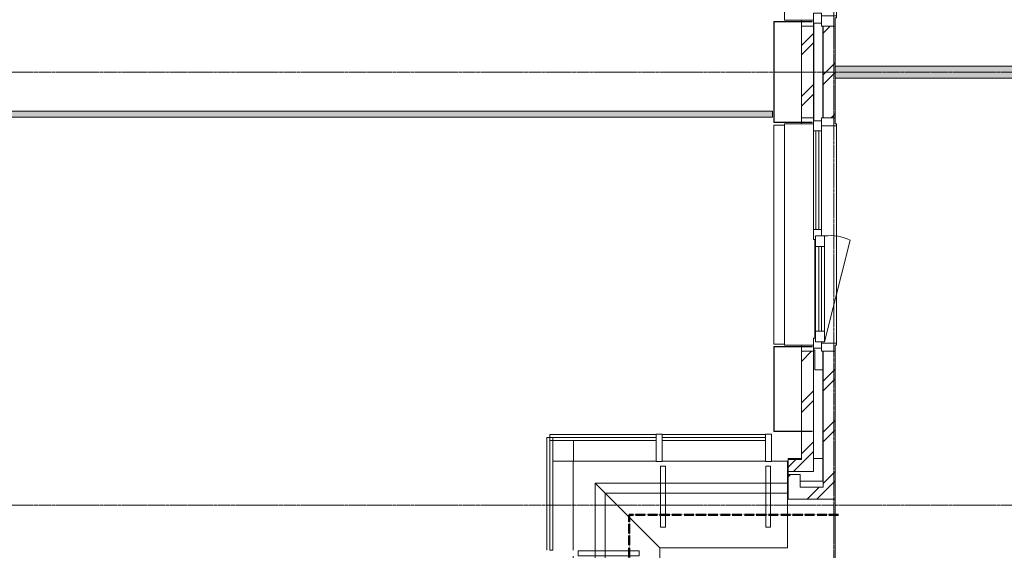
# Model space of a CAD drawing. Header units: millimetres. Extents: x -3388 to 301539, y -5590 to 54660.
# Tile 86 of 216: x 38230 to 46416, y 33826 to 38235. Entities that reach past the tile are written whole.
import ezdxf

# ---------------------------------------------------------------- set-up
doc = ezdxf.new("R2010")
doc.units = ezdxf.units.MM
doc.linetypes.add('30_minuten', pattern=[5.6, 2.4, -1.6, 0, -1.6])
doc.linetypes.add('stramienlijn', pattern=[21, 12, -3, 3, -3])
for name, color, linetype, lineweight in [('A-DETL-MBND', 5, 'Continuous', 9), ('A-FLOR', 192, 'Continuous', 13), ('A-FLOR-HRAL', 11, 'Continuous', 9), ('A-GENM', 13, 'Continuous', 9), ('A-GLAZ', 151, 'Continuous', 9), ('A-GLAZ-CURT', 52, 'Continuous', 9), ('A-GLAZ-CWMG', 51, 'Continuous', 9), ('A-WALL', 113, 'Continuous', 9), ('A-WALL-PATT', 111, 'Continuous', 18), ('Q-CASE', 31, 'Continuous', 9), ('Q-CASE-HDLN', 31, 'Continuous', 13), ('S-GRID', 1, 'Continuous', 9)]:
    doc.layers.add(name, color=color, linetype=linetype, lineweight=lineweight)
pattern_1 = [(45, (0, 0), (-212.132, 212.132), []), (45, (0, 2200), (-212.132, 212.132), [])]

# ---------------------------------------------------------------- blocks, each defined once
blk = doc.blocks.new('StadhuisZoetermeer_rvt-1-4e verdieping - bouwdeel 3_ 4_ 5')
at = {"layer": 'A-WALL'}
h = blk.add_hatch(dxfattribs=at)
h.set_pattern_fill('FP_1', color=253, style=0, pattern_type=2)
h.set_pattern_definition(pattern_1)
h.paths.add_polyline_path([(44830, 34580), (44830, 35480), (44730, 35480), (44730, 34580)], flags=0)
h.paths.add_polyline_path([(44830, 37420), (44830, 38180), (44730, 38180), (44730, 37420)], flags=0)
h = blk.add_hatch(dxfattribs=at)
h.set_pattern_fill('FP_1', color=253, style=0, pattern_type=2)
h.set_pattern_definition(pattern_1)
h.paths.add_polyline_path([(45010, 34250), (45010, 35480), (44910, 35480), (44910, 34250), (44961.1, 34250)], flags=0)
h.paths.add_polyline_path([(44961.1, 37420), (45010, 37420), (45010, 38180), (44910, 38180), (44910, 37420)], flags=0)
h = blk.add_hatch(dxfattribs=at)
h.set_pattern_fill('FP_1', color=253, style=0, pattern_type=2)
h.set_pattern_definition(pattern_1)
h.paths.add_polyline_path([(44830, 34480), (44830, 34580), (44620, 34580), (44620, 34480)], flags=0)
h = blk.add_hatch(dxfattribs=at)
h.set_pattern_fill('FP_1', color=253, style=0, pattern_type=2)
h.set_pattern_definition(pattern_1)
h.paths.add_polyline_path([(44720, 34250), (44720, 34455), (44620, 34455), (44620, 34250)], flags=0)
h = blk.add_hatch(dxfattribs=at)
h.set_pattern_fill('FP_1', color=253, style=0, pattern_type=2)
h.set_pattern_definition(pattern_1)
h.paths.add_polyline_path([(44910, 34250), (44910, 34350), (44720, 34350), (44720, 34250)], flags=0)
at = {"layer": 'A-WALL', "color": 253}
for p, q in [((44730, 38220), (44730, 38230)), ((44730, 38180), (44730, 38216)), ((44830, 38180), (44730, 38180)), ((44730, 38180), (44730, 37420)), ((44830, 38205), (44830, 38180)), ((44830, 37420), (44830, 38180)), ((44910, 38180), (44910, 37420)), ((45010, 38180), (44910, 38180)), ((45010, 37420), (45010, 38180)), ((44730, 37420), (44830, 37420)), ((44730, 37384), (44730, 37420)), ((44830, 37420), (44830, 37395)), ((44910, 37420), (45010, 37420)), ((44730, 37370), (44730, 37380)), ((44730, 35520), (44730, 35530)), ((44730, 35480), (44730, 35516)), ((44830, 35480), (44730, 35480)), ((44730, 35480), (44730, 34580)), ((44830, 35505), (44830, 35480)), ((44830, 34580), (44830, 35480)), ((44910, 35480), (44910, 34350)), ((45010, 35480), (44910, 35480)), ((45010, 34250), (45010, 35480)), ((44730, 34580), (44620, 34580)), ((44620, 34580), (44620, 34480)), ((44830, 34480), (44830, 34580)), ((44620, 34480), (44830, 34480)), ((44720, 34455), (44620, 34455)), ((44620, 34455), (44620, 34250)), ((44720, 34350), (44720, 34455)), ((44910, 34350), (44720, 34350)), ((44620, 34250), (44720, 34250)), ((44720, 34250), (44910, 34250)), ((44910, 34250), (45010, 34250))]:
    blk.add_line(p, q, dxfattribs=at)
blk = doc.blocks.new('stadhuis Zoetermeer_constructie_4_rvt-1-4e verdieping - bouwdeel 3_ 4_ 5')
at = {"layer": 'A-DETL-MBND', "color": 254}
for p, q in [((44832, 37395), (44832, 38205)), ((44832, 35490), (44830, 35490)), ((44832, 35490), (44832, 35505)), ((44840, 35490), (44832, 35490)), ((44840, 35325), (44840, 35490)), ((44907, 35325), (44840, 35325)), ((44620, 34580), (44620, 34590)), ((44730, 34590), (44620, 34590)), ((44907, 34590), (44830, 34590)), ((44620, 34455), (44620, 34480))]:
    blk.add_line(p, q, dxfattribs=at)
at = {"layer": 'A-FLOR', "color": 8, "lineweight": 9}
for p, q in [((44907, 38180), (44907, 37420)), ((44907, 35480), (44907, 34400)), ((44907, 34400), (44720, 34400))]:
    blk.add_line(p, q, dxfattribs=at)
blk = doc.blocks.new('70_CASE_FLB_AV_lounge_hoek_nieuw - 70_CASE_FLB_AV_lounge_hoek_nieuw-24119611-4e verdieping - bouwdeel 3_ 4_ 5')
at = {"layer": 'Q-CASE', "color": 8}
for p, q in [((-845.3, 0), (-156.3, 0)), ((-845.3, 0), (-845.3, -740)), ((-106.3, 0), (752.2, 0)), ((802.2, 0), (934.7, 0)), ((934.7, 0), (934.7, -182.6)), ((-662.7, -182.6), (934.7, -182.6)), ((-662.7, -182.6), (-580.8, -264.5)), ((-662.7, -1780), (-662.7, -182.6)), ((934.7, -182.6), (934.7, -264.5)), ((-580.8, -264.5), (934.7, -264.5)), ((-580.8, -1780), (-580.8, -264.5)), ((-580.8, -264.5), (-125.5, -719.8)), ((934.7, -264.5), (934.7, -719.8)), ((-125.5, -719.8), (934.7, -719.8)), ((-125.5, -1780), (-125.5, -719.8)), ((-845.3, -790), (-845.3, -1676)), ((-845.3, -1726), (-845.3, -1746)), ((-845.3, -1750), (-845.3, -1780)), ((-662.7, -1780), (-845.3, -1780)), ((-580.8, -1780), (-662.7, -1780)), ((-125.5, -1780), (-580.8, -1780))]:
    blk.add_line(p, q, dxfattribs=at)
at = {"layer": 'Q-CASE-HDLN', "color": 8, "lineweight": 9}
for p, q in [((-118.8, -41.4), (-78.8, -41.4)), ((-118.8, -41.4), (-118.8, -547.7)), ((-78.8, -41.4), (-78.8, -547.7)), ((754.7, -41.4), (794.7, -41.4)), ((754.7, -41.4), (754.7, -547.7)), ((794.7, -41.4), (794.7, -547.7)), ((-118.8, -547.7), (-78.8, -547.7)), ((754.7, -547.7), (794.7, -547.7)), ((-803.9, -785), (-803.9, -745)), ((-803.9, -745), (-297.6, -745)), ((-803.9, -785), (-297.6, -785)), ((-297.6, -785), (-297.6, -745)), ((-803.9, -1721), (-803.9, -1681)), ((-803.9, -1681), (-297.6, -1681)), ((-297.6, -1721), (-297.6, -1681)), ((-803.9, -1721), (-297.6, -1721))]:
    blk.add_line(p, q, dxfattribs=at)
blk = doc.blocks.new('Stadhuis Zoetermeer_OTH_interieur_rvt-1-4e verdieping - bouwdeel 3_ 4_ 5')
at = {"color": 8, "lineweight": 9}
blk.add_blockref('70_CASE_FLB_AV_lounge_hoek_nieuw - 70_CASE_FLB_AV_lounge_hoek_nieuw-24119611-4e verdieping - bouwdeel 3_ 4_ 5', (43677.8, 34566), dxfattribs=at)
blk = doc.blocks.new('NLRS_65_GM_WPB_brandscheiding_gen_ISR - 30 minuten-2028792-4e verdieping - bouwdeel 3_ 4_ 5')
at = {"layer": 'A-GENM', "linetype": '30_minuten', "lineweight": 50}
blk.add_line((0, 0), (3153.5, 0), dxfattribs=at)
blk = doc.blocks.new('NLRS_65_GM_WPB_brandscheiding_gen_ISR - 30 minuten-2028794-4e verdieping - bouwdeel 3_ 4_ 5')
at = {"layer": 'A-GENM', "linetype": '30_minuten', "lineweight": 50}
blk.add_line((0, 0), (1740, 0), dxfattribs=at)
blk = doc.blocks.new('31_WI_raam_1 - raam UPGRADE GEVEL-3496109-4e verdieping - bouwdeel 3_ 4_ 5')
at = {"layer": 'A-GLAZ'}
for p, q in [((-351.5, 15), (-439.5, 15)), ((-439.5, 15), (-439.5, -60)), ((-351.5, -60), (-351.5, 15)), ((439.5, 15), (351.5, 15)), ((351.5, 15), (351.5, -60)), ((439.5, -60), (439.5, 15)), ((-439.5, -60), (-351.5, -60)), ((351.5, -60), (439.5, -60))]:
    blk.add_line(p, q, dxfattribs=at)
at = {"layer": 'A-GLAZ', "lineweight": 13}
for p, q in [((-351.5, 15), (351.5, 15)), ((351.5, -60), (-351.5, -60))]:
    blk.add_line(p, q, dxfattribs=at)
blk = doc.blocks.new('Rectangular Mullion - 31_CWM_065x84-V165-4e verdieping - bouwdeel 3_ 4_ 5')
at = {"layer": 'A-GLAZ-CWMG', "lineweight": 18}
for p, q in [((-84, 32.5), (0, 32.5)), ((-84, -32.5), (-84, 32.5)), ((0, 32.5), (0, -32.5)), ((0, -32.5), (-84, -32.5))]:
    blk.add_line(p, q, dxfattribs=at)
blk = doc.blocks.new('Rectangular Mullion - 31_CWM_065x84-V166-4e verdieping - bouwdeel 3_ 4_ 5')
at = {"layer": 'A-GLAZ-CWMG', "lineweight": 18}
for p, q in [((0, 32.5), (-54, 32.5)), ((0, -32.5), (0, 32.5)), ((-84, -15), (-84, -32.5)), ((-84, -32.5), (0, -32.5))]:
    blk.add_line(p, q, dxfattribs=at)
blk = doc.blocks.new('System Panel - 31_CWP_glas_gevel-3474725-4e verdieping - bouwdeel 3_ 4_ 5')
at = {"layer": 'A-GLAZ-CURT', "lineweight": 13}
for p, q in [((409.5, 12), (-409.5, 12)), ((-409.5, 12), (-409.5, -12)), ((409.5, -12), (409.5, 12)), ((-409.5, -12), (409.5, -12))]:
    blk.add_line(p, q, dxfattribs=at)
blk = doc.blocks.new('Rectangular Mullion - 31_CWM_065x84-3474664-4e verdieping - bouwdeel 3_ 4_ 5')
at = {"layer": 'A-GLAZ-CWMG'}
for p, q in [((44830, 37311), (44830, 36492)), ((44895, 37311), (44895, 36492))]:
    blk.add_line(p, q, dxfattribs=at)
blk = doc.blocks.new('Rectangular Mullion - 31_CWM_065x84-V167-4e verdieping - bouwdeel 3_ 4_ 5')
at = {"layer": 'A-GLAZ-CWMG', "lineweight": 18}
for p, q in [((-12, 32.5), (42, 32.5)), ((42, 32.5), (42, -32.5)), ((-42, -32.5), (-42, -15)), ((42, -32.5), (-42, -32.5))]:
    blk.add_line(p, q, dxfattribs=at)
blk = doc.blocks.new('BI raam links - BI raam links-3474770-4e verdieping - bouwdeel 3_ 4_ 5')
at = {"layer": 'A-GLAZ', "lineweight": 13}
blk.add_line((439.5, 37.5), (-405.4, 250.9), dxfattribs=at)
blk.add_arc((-39.1, 83), 403, 155.37526, 186.48452, dxfattribs=at)
blk = doc.blocks.new('WI_subvak - glas 2-3474709-4e verdieping - bouwdeel 3_ 4_ 5')
at = {"layer": 'A-GLAZ'}
for p, q in [((351.5, 12), (-351.5, 12)), ((-351.5, -12), (351.5, -12))]:
    blk.add_line(p, q, dxfattribs=at)
blk = doc.blocks.new('Rectangular Mullion - 31_CWM_065x84-V169-4e verdieping - bouwdeel 3_ 4_ 5')
at = {"layer": 'A-GLAZ-CWMG', "lineweight": 18}
for p, q in [((0, 32.5), (-84, 32.5)), ((-84, 32.5), (-84, -32.5)), ((0, -32.5), (0, 32.5)), ((-84, -32.5), (0, -32.5))]:
    blk.add_line(p, q, dxfattribs=at)
blk = doc.blocks.new('31_binnenspouwblad_afwerking - Merk_B-33-3354001-4e verdieping - bouwdeel 3_ 4_ 5')
at = {"layer": 'A-GENM', "lineweight": 13}
for p, q in [((88, 0), (0, 0)), ((0, 0), (0, -115)), ((88, -125), (88, 0)), ((2995, 0), (2907, 0)), ((2907, 0), (2907, -125)), ((0, -115), (70, -115)), ((70, -115), (70, -125)), ((70, -125), (88, -125)), ((2907, -125), (2925, -125)), ((2925, -115), (2995, -115)), ((2925, -125), (2925, -115))]:
    blk.add_line(p, q, dxfattribs=at)
at = {"layer": 'A-GENM'}
for p, q in [((2815, 0), (2907, 0)), ((88, -125), (2907, -125))]:
    blk.add_line(p, q, dxfattribs=at)
blk = doc.blocks.new('31_binnenspouwblad_afwerking - Merk_B-28-3310182-4e verdieping - bouwdeel 3_ 4_ 5')
at = {"layer": 'A-GENM', "lineweight": 13}
for p, q in [((50, 115), (0, 115)), ((0, 115), (0, 0)), ((68, 125), (50, 125)), ((50, 125), (50, 115)), ((68, 0), (68, 125)), ((1890, 125), (1872, 125)), ((1872, 125), (1872, 0)), ((1890, 115), (1890, 125)), ((1940, 115), (1890, 115)), ((1940, 0), (1940, 115)), ((0, 0), (68, 0)), ((1872, 0), (1940, 0))]:
    blk.add_line(p, q, dxfattribs=at)
at = {"layer": 'A-GENM'}
blk.add_line((1872, 125), (68, 125), dxfattribs=at)
blk = doc.blocks.new('21_alucobond paneel - 21_alucobond paneel-3583061-4e verdieping - bouwdeel 3_ 4_ 5')
at = {"layer": 'A-GLAZ-CURT'}
blk.add_hatch(color=256, dxfattribs=at).paths.add_polyline_path([(-354, -320), (-350, -320), (-350, -4), (350, -4), (350, -320), (354, -320), (354, 0), (-354, 0)], flags=0)
at = {"layer": 'A-GLAZ-CURT', "lineweight": 13}
for p, q in [((354, 0), (-354, 0)), ((-354, 0), (-354, -320)), ((354, -320), (354, 0)), ((-350, -320), (-350, -4)), ((-350, -4), (350, -4)), ((350, -4), (350, -320)), ((-354, -320), (-350, -320)), ((350, -320), (354, -320))]:
    blk.add_line(p, q, dxfattribs=at)
blk = doc.blocks.new('21_alucobond paneel - 21_alucobond paneel-3583050-4e verdieping - bouwdeel 3_ 4_ 5')
at = {"layer": 'A-GLAZ-CURT'}
for p, q in [((-910, 0), (910, 0)), ((-910, -90), (-910, 0)), ((910, 0), (910, -90))]:
    blk.add_line(p, q, dxfattribs=at)
blk = doc.blocks.new('21_alucobond waterslag - 21_alucobond waterslag-V227-4e verdieping - bouwdeel 3_ 4_ 5')
at = {"layer": 'A-GLAZ-CURT'}
for p, q in [((-920, -330), (-920, -90)), ((-920, -90), (920, -90)), ((920, -90), (920, -330)), ((-861, -342), (-42, -342)), ((-861, -343), (-42, -343))]:
    blk.add_line(p, q, dxfattribs=at)
blk = doc.blocks.new('21_alucobond paneel - 21_alucobond paneel-3583049-4e verdieping - bouwdeel 3_ 4_ 5')
at = {"layer": 'A-GLAZ-CURT'}
blk.add_hatch(color=256, dxfattribs=at).paths.add_polyline_path([(420, -320), (420, 0), (-420, 0), (-420, -320), (-416, -320), (-416, -4), (416, -4), (416, -320)], flags=0)
at = {"layer": 'A-GLAZ-CURT', "lineweight": 13}
for p, q in [((420, 0), (-420, 0)), ((-420, 0), (-420, -320)), ((420, -320), (420, 0)), ((-416, -320), (-416, -4)), ((-416, -4), (416, -4)), ((416, -4), (416, -320)), ((-420, -320), (-416, -320)), ((416, -320), (420, -320))]:
    blk.add_line(p, q, dxfattribs=at)
blk = doc.blocks.new('21_alucobond waterslag - 21_alucobond waterslag-V228-4e verdieping - bouwdeel 3_ 4_ 5')
at = {"layer": 'A-GLAZ-CURT'}
for p, q in [((-1370, -330), (-1370, -90)), ((-1370, -90), (1370, -90)), ((1370, -90), (1370, -330)), ((-409, -342), (409, -342)), ((-409, -343), (409, -343))]:
    blk.add_line(p, q, dxfattribs=at)
blk = doc.blocks.new('System Panel - Glazed-3987349-4e verdieping - bouwdeel 3_ 4_ 5')
at = {"layer": 'A-GLAZ-CURT', "lineweight": 13}
for p, q in [((441.75, 12.5), (-441.75, 12.5)), ((-441.75, 12.5), (-441.75, -12.5)), ((441.75, -12.5), (441.75, 12.5)), ((-441.75, -12.5), (441.75, -12.5))]:
    blk.add_line(p, q, dxfattribs=at)
blk = doc.blocks.new('Rectangular Mullion - Schüco_stijl FW50__227mm-3456466-4e verdieping - bouwdeel 3_ 4_ 5')
at = {"layer": 'A-GLAZ-CWMG', "lineweight": 18}
for p, q in [((-50, 184.5), (0, 184.5)), ((-50, -42.5), (-50, 184.5)), ((0, 184.5), (0, -42.5)), ((0, -42.5), (-50, -42.5))]:
    blk.add_line(p, q, dxfattribs=at)
blk = doc.blocks.new('System Panel - Glazed-3987342-4e verdieping - bouwdeel 3_ 4_ 5')
at = {"layer": 'A-GLAZ-CURT', "lineweight": 13}
for p, q in [((468, 12.5), (-468, 12.5)), ((-468, 12.5), (-468, -12.5)), ((468, -12.5), (468, 12.5)), ((-468, -12.5), (468, -12.5))]:
    blk.add_line(p, q, dxfattribs=at)
blk = doc.blocks.new('Rectangular Mullion - Schüco_regel FW50__227mm-3986423-4e verdieping - bouwdeel 3_ 4_ 5')
at = {"layer": 'A-GLAZ-CWMG'}
for p, q in [((42613, 34762), (42638, 34762)), ((42613, 34762), (42613, 33826)), ((42834, 34737), (42834, 34566))]:
    blk.add_line(p, q, dxfattribs=at)
blk = doc.blocks.new('System Panel - Glazed-3987354-4e verdieping - bouwdeel 3_ 4_ 5')
at = {"layer": 'A-GLAZ-CURT', "lineweight": 13}
for p, q in [((429.25, 12.5), (-429.25, 12.5)), ((-429.25, 12.5), (-429.25, -12.5)), ((429.25, -12.5), (429.25, 12.5)), ((-429.25, -12.5), (429.25, -12.5))]:
    blk.add_line(p, q, dxfattribs=at)
blk = doc.blocks.new('Rectangular Mullion - Schüco_regel FW50__227mm-3987345-4e verdieping - bouwdeel 3_ 4_ 5')
at = {"layer": 'A-GLAZ-CWMG'}
blk.add_line((44430, 34787), (43571.5, 34787), dxfattribs=at)
blk = doc.blocks.new('Rectangular Mullion - Schüco_stijl FW50__227mm-3456463-4e verdieping - bouwdeel 3_ 4_ 5')
at = {"layer": 'A-GLAZ-CWMG', "lineweight": 18}
for p, q in [((-25, 184.5), (25, 184.5)), ((-25, -42.5), (-25, 184.5)), ((25, 184.5), (25, -42.5)), ((25, -42.5), (-25, -42.5))]:
    blk.add_line(p, q, dxfattribs=at)
blk = doc.blocks.new('Rectangular Mullion - Schüco_regel FW50__227mm-3987347-4e verdieping - bouwdeel 3_ 4_ 5')
at = {"layer": 'A-GLAZ-CWMG'}
for p, q in [((42638, 34762), (42638, 34787)), ((43521.5, 34787), (42638, 34787)), ((42832.5, 34566), (42663, 34566))]:
    blk.add_line(p, q, dxfattribs=at)
blk = doc.blocks.new('Railing - Railing-4627283-4e verdieping - bouwdeel 3_ 4_ 5')
at = {"layer": 'A-DETL-MBND'}
blk.add_hatch(color=256, dxfattribs=at).paths.add_polyline_path([(44490, 37425), (44490, 37475), (18363.5, 37475), (18413.5, 37425), (42854, 37425)], flags=0)
for p, q in [((18363.5, 37475), (44490, 37475)), ((18413.5, 37425), (44490, 37425)), ((44490, 37475), (44490, 37425))]:
    blk.add_line(p, q, dxfattribs=at)

msp = doc.modelspace()

# ---------------------------------------------------------------- hatches: boundary and pattern name
at = {"layer": 'A-WALL-PATT', "lineweight": 9}
msp.add_hatch(color=256, dxfattribs=at).paths.add_polyline_path([(47068.1442, 37750), (47400, 37750), (47400, 37850), (45010, 37850), (45010, 37750)], flags=0)

# ---------------------------------------------------------------- linework, layer by layer
at = {"layer": 'A-FLOR', "lineweight": 9}
for p, q in [((44620, 34350), (44612.5467, 34350)), ((45009.9918, 32625), (45009.9918, 34250))]:
    msp.add_line(p, q, dxfattribs=at)
at = {"layer": 'A-FLOR', "color": 55, "lineweight": 9}
msp.add_line((45010, 34250), (45010, 32625), dxfattribs=at)
at = {"layer": 'A-WALL', "lineweight": 18}
for p, q in [((47400, 37850), (45010, 37850)), ((45010, 37850), (45010, 37750)), ((45010, 37750), (47400, 37750))]:
    msp.add_line(p, q, dxfattribs=at)
at = {"layer": 'S-GRID', "linetype": 'stramienlijn'}
for p, q in [((45000, 54659.8316), (45000, -4400)), ((130950, 37800), (12500.1395, 37800)), ((130950, 34200), (12500.1395, 34200))]:
    msp.add_line(p, q, dxfattribs=at)

# ---------------------------------------------------------------- block references
at = {"lineweight": 5}
for name in ['StadhuisZoetermeer_rvt-1-4e verdieping - bouwdeel 3_ 4_ 5', 'stadhuis Zoetermeer_constructie_4_rvt-1-4e verdieping - bouwdeel 3_ 4_ 5', 'Stadhuis Zoetermeer_OTH_interieur_rvt-1-4e verdieping - bouwdeel 3_ 4_ 5']:
    msp.add_blockref(name, (0, 0), dxfattribs=at)
at = {"layer": 'A-FLOR-HRAL'}
msp.add_blockref('Railing - Railing-4627283-4e verdieping - bouwdeel 3_ 4_ 5', (0, 0), dxfattribs=at)
at = {"layer": 'A-GENM'}
for name, p, rotation in [('31_binnenspouwblad_afwerking - Merk_B-33-3354001-4e verdieping - bouwdeel 3_ 4_ 5', (44895, 38180), 90.00000000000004), ('31_binnenspouwblad_afwerking - Merk_B-28-3310182-4e verdieping - bouwdeel 3_ 4_ 5', (44895, 37420), 270)]:
    msp.add_blockref(name, p, dxfattribs=dict(at, rotation=rotation))
at = {"layer": 'A-GENM', "linetype": '30_minuten', "lineweight": 50}
for name, p, rotation in [('NLRS_65_GM_WPB_brandscheiding_gen_ISR - 30 minuten-2028792-4e verdieping - bouwdeel 3_ 4_ 5', (43298.5446, 30966.452), 89.99999999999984), ('NLRS_65_GM_WPB_brandscheiding_gen_ISR - 30 minuten-2028794-4e verdieping - bouwdeel 3_ 4_ 5', (45038.5446, 34119.9999), 180)]:
    msp.add_blockref(name, p, dxfattribs=dict(at, rotation=rotation))
at = {"layer": 'A-GLAZ'}
for name, p, rotation in [('31_WI_raam_1 - raam UPGRADE GEVEL-3496109-4e verdieping - bouwdeel 3_ 4_ 5', (44862.5, 35998.5), 89.99999999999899), ('BI raam links - BI raam links-3474770-4e verdieping - bouwdeel 3_ 4_ 5', (44885, 35998.5), 269.9999999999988), ('WI_subvak - glas 2-3474709-4e verdieping - bouwdeel 3_ 4_ 5', (44885, 35998.5), 89.99999999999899)]:
    msp.add_blockref(name, p, dxfattribs=dict(at, rotation=rotation))
at = {"layer": 'A-GLAZ-CURT'}
for name, p, rotation in [('21_alucobond waterslag - 21_alucobond waterslag-V228-4e verdieping - bouwdeel 3_ 4_ 5', (44500, 39600), 89.9999999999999), ('21_alucobond paneel - 21_alucobond paneel-3583049-4e verdieping - bouwdeel 3_ 4_ 5', (44500, 37800), 89.9999999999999), ('21_alucobond paneel - 21_alucobond paneel-3583050-4e verdieping - bouwdeel 3_ 4_ 5', (44500, 36450), 89.9999999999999), ('21_alucobond waterslag - 21_alucobond waterslag-V227-4e verdieping - bouwdeel 3_ 4_ 5', (44500, 36450), 89.9999999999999), ('System Panel - 31_CWP_glas_gevel-3474725-4e verdieping - bouwdeel 3_ 4_ 5', (44862.5, 36901.5), 89.99999999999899), ('21_alucobond paneel - 21_alucobond paneel-3583061-4e verdieping - bouwdeel 3_ 4_ 5', (44500, 35166), 89.9999999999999), ('System Panel - Glazed-3987342-4e verdieping - bouwdeel 3_ 4_ 5', (42650.5, 34294), 90)]:
    msp.add_blockref(name, p, dxfattribs=dict(at, rotation=rotation))
for name, p in [('System Panel - Glazed-3987349-4e verdieping - bouwdeel 3_ 4_ 5', (43079.75, 34749.5)), ('System Panel - Glazed-3987354-4e verdieping - bouwdeel 3_ 4_ 5', (44000.75, 34749.5))]:
    msp.add_blockref(name, p, dxfattribs=at)
at = {"layer": 'A-GLAZ-CWMG'}
for name, p, rotation in [('Rectangular Mullion - 31_CWM_065x84-V169-4e verdieping - bouwdeel 3_ 4_ 5', (44862.5, 38205), 269.9999999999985), ('Rectangular Mullion - 31_CWM_065x84-V166-4e verdieping - bouwdeel 3_ 4_ 5', (44862.5, 35505), 269.999999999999)]:
    msp.add_blockref(name, p, dxfattribs=dict(at, rotation=rotation))
at = {"layer": 'A-GLAZ-CWMG', "extrusion": (0, 0, -1)}
for name, p, rotation in [('Rectangular Mullion - 31_CWM_065x84-V165-4e verdieping - bouwdeel 3_ 4_ 5', (-44862.5, 37395), 90.00000000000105), ('Rectangular Mullion - 31_CWM_065x84-V167-4e verdieping - bouwdeel 3_ 4_ 5', (-44862.5, 36450), 90.00000000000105), ('Rectangular Mullion - Schüco_stijl FW50__227mm-3456463-4e verdieping - bouwdeel 3_ 4_ 5', (-43546.5, 34749.5), 180), ('Rectangular Mullion - Schüco_stijl FW50__227mm-3456466-4e verdieping - bouwdeel 3_ 4_ 5', (-44480, 34749.5), 180)]:
    msp.add_blockref(name, p, dxfattribs=dict(at, rotation=rotation))
at = {"layer": 'A-GLAZ-CWMG'}
for name in ['Rectangular Mullion - 31_CWM_065x84-3474664-4e verdieping - bouwdeel 3_ 4_ 5', 'Rectangular Mullion - Schüco_regel FW50__227mm-3986423-4e verdieping - bouwdeel 3_ 4_ 5', 'Rectangular Mullion - Schüco_regel FW50__227mm-3987347-4e verdieping - bouwdeel 3_ 4_ 5', 'Rectangular Mullion - Schüco_regel FW50__227mm-3987345-4e verdieping - bouwdeel 3_ 4_ 5']:
    msp.add_blockref(name, (0, 0), dxfattribs=at)

doc.saveas('drawing.dxf')
